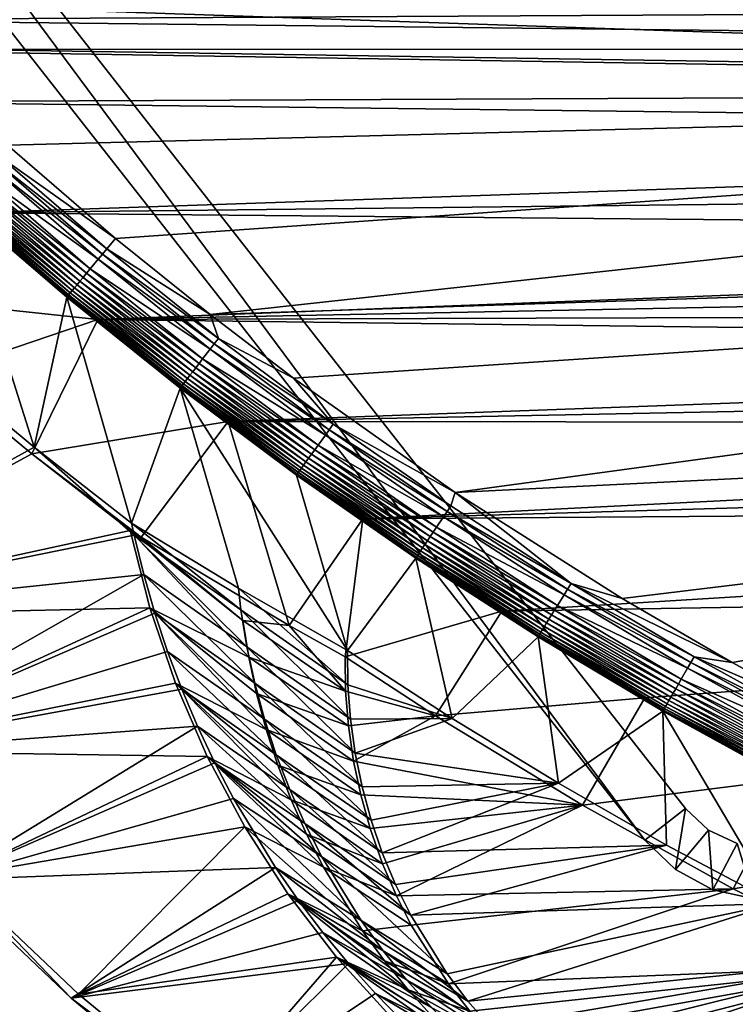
# Model space of a CAD drawing. Header units: metres. Extents: x -1501 to 0, y -1015 to 0.
# Tile 3 of 31: x -1196 to -918, y -776 to -394. Entities that reach past the tile are written whole.
import ezdxf

# ---------------------------------------------------------------- set-up
doc = ezdxf.new("R2010")
doc.units = ezdxf.units.M

msp = doc.modelspace()

# ---------------------------------------------------------------- linework, layer by layer
at = {"layer": 'None'}
for points in [[(-312.603668, -419.77652, -403), (-304.807007, -373.368744, -403), (-1257.551392, -387.577301, -403)], [(-1288.241943, -394.056702, -406), (-1295.76123, -381.858002, -406), (-286.719604, -388.550842, -406)], [(-289.754974, -405.215912, -406), (-1288.241943, -394.056702, -406), (-286.719604, -388.550842, -406)], [(-1241.679077, -405.136078, -403), (-312.603668, -419.77652, -403), (-1257.551392, -387.577301, -403)], [(-1279.954468, -405.497314, -406), (-1288.241943, -394.056702, -406), (-289.754974, -405.215912, -406)], [(-1241.679077, -405.136078, -403), (-1200.996948, -442.694824, -403), (-312.603668, -419.77652, -403)], [(-293.009277, -421.585968, -406), (-1279.954468, -405.497314, -406), (-289.754974, -405.215912, -406)], [(-1279.954468, -405.497314, -406), (-293.009277, -421.585968, -406), (-1261.500244, -425.873413, -406)], [(-1200.996948, -442.694824, -403), (-1159.021484, -478.837067, -403), (-312.603668, -419.77652, -403)], [(-312.603668, -419.77652, -403), (-1159.021484, -478.837067, -403), (-1122.318848, -508.444275, -403)], [(-312.603668, -419.77652, -403), (-1122.318848, -508.444275, -403), (-326.765198, -482.247986, -403)], [(-1261.500244, -425.873413, -406), (-293.009277, -421.585968, -406), (-296.472443, -437.669617, -406)], [(-1214.653198, -468.930359, -406), (-1261.500244, -425.873413, -406), (-296.472443, -437.669617, -406)], [(-1214.653198, -468.930359, -406), (-296.472443, -437.669617, -406), (-301.366333, -458.551453, -406)], [(-1200.996948, -442.694824, -403), (-1204.543091, -446.670441, -402.52005), (-1159.021484, -478.837067, -403)], [(-1162.424805, -482.933624, -402.52005), (-1204.543091, -446.670441, -402.52005), (-1206.286865, -448.626038, -401.92572)], [(-1204.543091, -446.670441, -402.52005), (-1162.424805, -482.933624, -402.52005), (-1159.021484, -478.837067, -403)], [(-1207.988525, -450.534515, -401.100159), (-1211.205933, -454.142822, -398.780426), (-1165.734375, -486.914734, -401.100159)], [(-1206.286865, -448.626038, -401.92572), (-1207.988525, -450.534515, -401.100159), (-1164.099731, -484.948456, -401.92572)], [(-1207.988525, -450.534515, -401.100159), (-1165.734375, -486.914734, -401.100159), (-1164.099731, -484.948456, -401.92572)], [(-1164.099731, -484.948456, -401.92572), (-1162.424805, -482.933624, -402.52005), (-1206.286865, -448.626038, -401.92572)], [(-1168.824829, -490.632263, -398.780426), (-1211.205933, -454.142822, -398.780426), (-1212.697388, -455.81546, -397.307617)], [(-1211.205933, -454.142822, -398.780426), (-1168.824829, -490.632263, -398.780426), (-1165.734375, -486.914734, -401.100159)], [(-1214.095093, -457.382996, -395.641296), (-1215.387695, -458.832794, -393.793457), (-1171.599976, -493.970581, -395.641296)], [(-306.138794, -477.265167, -406), (-1214.653198, -468.930359, -406), (-301.366333, -458.551453, -406)], [(-1212.697388, -455.81546, -397.307617), (-1214.095093, -457.382996, -395.641296), (-1170.257324, -492.355591, -397.307617)], [(-1214.095093, -457.382996, -395.641296), (-1171.599976, -493.970581, -395.641296), (-1170.257324, -492.355591, -397.307617)], [(-1170.257324, -492.355591, -397.307617), (-1168.824829, -490.632263, -398.780426), (-1212.697388, -455.81546, -397.307617)], [(-1175.871948, -499.109497, -387.314758), (-1218.54248, -462.37088, -387.314758), (-1219.323364, -463.246674, -384.897552)], [(-1174.98645, -498.04422, -389.61441), (-1217.620605, -461.336914, -389.61441), (-1218.54248, -462.37088, -387.314758)], [(-1175.871948, -499.109497, -387.314758), (-1174.98645, -498.04422, -389.61441), (-1218.54248, -462.37088, -387.314758)], [(-1216.565918, -460.154144, -391.779236), (-1217.620605, -461.336914, -389.61441), (-1173.973389, -496.825653, -391.779236)], [(-1217.620605, -461.336914, -389.61441), (-1174.98645, -498.04422, -389.61441), (-1173.973389, -496.825653, -391.779236)], [(-1215.387695, -458.832794, -393.793457), (-1216.565918, -460.154144, -391.779236), (-1172.841675, -495.464264, -393.793457)], [(-1216.565918, -460.154144, -391.779236), (-1173.973389, -496.825653, -391.779236), (-1172.841675, -495.464264, -393.793457)], [(-1215.387695, -458.832794, -393.793457), (-1172.841675, -495.464264, -393.793457), (-1171.599976, -493.970581, -395.641296)], [(-1190.607788, -559.852417), (-1220.748169, -464.88623, -377.175201), (-1227.581055, -529.246155)], [(-1220.440796, -464.499817, -379.803467), (-1220.748169, -464.88623, -377.175201), (-1177.695435, -501.302917, -379.803467)], [(-1220.748169, -464.88623, -377.175201), (-1177.98938, -501.70163, -377.175201), (-1177.695435, -501.302917, -379.803467)], [(-1177.98938, -501.70163, -377.175201), (-1220.748169, -464.88623, -377.175201), (-1190.607788, -559.852417)], [(-1177.231445, -500.744812, -382.385681), (-1219.957764, -463.958099, -382.385681), (-1220.440796, -464.499817, -379.803467)], [(-1177.695435, -501.302917, -379.803467), (-1177.231445, -500.744812, -382.385681), (-1220.440796, -464.499817, -379.803467)], [(-1176.62207, -500.01181, -384.897552), (-1219.323364, -463.246674, -384.897552), (-1219.957764, -463.958099, -382.385681)], [(-1177.231445, -500.744812, -382.385681), (-1176.62207, -500.01181, -384.897552), (-1219.957764, -463.958099, -382.385681)], [(-1176.62207, -500.01181, -384.897552), (-1175.871948, -499.109497, -387.314758), (-1219.323364, -463.246674, -384.897552)], [(-1165.89502, -510.339233, -406), (-1265.171631, -499.751129, -3), (-1214.653198, -468.930359, -406)], [(-1165.89502, -510.339233, -406), (-1214.653198, -468.930359, -406), (-306.138794, -477.265167, -406)], [(-310.547516, -493.386932, -406), (-1165.89502, -510.339233, -406), (-306.138794, -477.265167, -406)], [(-1159.021484, -478.837067, -403), (-1162.424805, -482.933624, -402.52005), (-1122.318848, -508.444275, -403)], [(-1164.099731, -484.948456, -401.92572), (-1165.734375, -486.914734, -401.100159), (-1120.670288, -519.798645, -401.92572)], [(-1119.066162, -517.72699, -402.52005), (-1162.424805, -482.933624, -402.52005), (-1164.099731, -484.948456, -401.92572)], [(-1120.670288, -519.798645, -401.92572), (-1119.066162, -517.72699, -402.52005), (-1164.099731, -484.948456, -401.92572)], [(-1162.424805, -482.933624, -402.52005), (-1119.066162, -517.72699, -402.52005), (-1122.318848, -508.444275, -403)], [(-1122.318848, -508.444275, -403), (-1089.953125, -533.116699, -403), (-326.765198, -482.247986, -403)], [(-326.765198, -482.247986, -403), (-1089.953125, -533.116699, -403), (-1027.148926, -577.440002, -403)], [(-326.765198, -482.247986, -403), (-1027.148926, -577.440002, -403), (-344.939697, -543.6875, -403)], [(-1165.734375, -486.914734, -401.100159), (-1168.824829, -490.632263, -398.780426), (-1122.23584, -521.820374, -401.100159)], [(-1165.734375, -486.914734, -401.100159), (-1122.23584, -521.820374, -401.100159), (-1120.670288, -519.798645, -401.92572)], [(-1170.257324, -492.355591, -397.307617), (-1171.599976, -493.970581, -395.641296), (-1126.567627, -527.414673, -397.307617)], [(-1125.195557, -525.642761, -398.780426), (-1168.824829, -490.632263, -398.780426), (-1170.257324, -492.355591, -397.307617)], [(-1126.567627, -527.414673, -397.307617), (-1125.195557, -525.642761, -398.780426), (-1170.257324, -492.355591, -397.307617)], [(-1168.824829, -490.632263, -398.780426), (-1125.195557, -525.642761, -398.780426), (-1122.23584, -521.820374, -401.100159)], [(-1173.973389, -496.825653, -391.779236), (-1174.98645, -498.04422, -389.61441), (-1130.126587, -532.010803, -391.779236)], [(-1172.841675, -495.464264, -393.793457), (-1173.973389, -496.825653, -391.779236), (-1129.042725, -530.611023, -393.793457)], [(-1173.973389, -496.825653, -391.779236), (-1130.126587, -532.010803, -391.779236), (-1129.042725, -530.611023, -393.793457)], [(-1171.599976, -493.970581, -395.641296), (-1172.841675, -495.464264, -393.793457), (-1127.853516, -529.075195, -395.641296)], [(-1172.841675, -495.464264, -393.793457), (-1129.042725, -530.611023, -393.793457), (-1127.853516, -529.075195, -395.641296)], [(-1171.599976, -493.970581, -395.641296), (-1127.853516, -529.075195, -395.641296), (-1126.567627, -527.414673, -397.307617)], [(-1165.89502, -510.339233, -406), (-310.547516, -493.386932, -406), (-314.707947, -507.74234, -406)], [(-1165.89502, -510.339233, -406), (-1228.776978, -531.653076, -3), (-1265.171631, -499.751129, -3)], [(-1133.246826, -536.040466, -382.385681), (-1177.231445, -500.744812, -382.385681), (-1177.695435, -501.302917, -379.803467)], [(-1132.66333, -535.286804, -384.897552), (-1176.62207, -500.01181, -384.897552), (-1177.231445, -500.744812, -382.385681)], [(-1133.246826, -536.040466, -382.385681), (-1132.66333, -535.286804, -384.897552), (-1177.231445, -500.744812, -382.385681)], [(-1131.944946, -534.35907, -387.314758), (-1175.871948, -499.109497, -387.314758), (-1176.62207, -500.01181, -384.897552)], [(-1132.66333, -535.286804, -384.897552), (-1131.944946, -534.35907, -387.314758), (-1176.62207, -500.01181, -384.897552)], [(-1131.096802, -533.263733, -389.61441), (-1174.98645, -498.04422, -389.61441), (-1175.871948, -499.109497, -387.314758)], [(-1131.944946, -534.35907, -387.314758), (-1131.096802, -533.263733, -389.61441), (-1175.871948, -499.109497, -387.314758)], [(-1174.98645, -498.04422, -389.61441), (-1131.096802, -533.263733, -389.61441), (-1130.126587, -532.010803, -391.779236)], [(-1152.776245, -589.391174), (-1177.98938, -501.70163, -377.175201), (-1190.607788, -559.852417)], [(-1177.695435, -501.302917, -379.803467), (-1177.98938, -501.70163, -377.175201), (-1133.691284, -536.614319, -379.803467)], [(-1177.98938, -501.70163, -377.175201), (-1133.981079, -537.013977, -377.175201), (-1133.691284, -536.614319, -379.803467)], [(-1133.981079, -537.013977, -377.175201), (-1177.98938, -501.70163, -377.175201), (-1152.776245, -589.391174)], [(-1133.691284, -536.614319, -379.803467), (-1133.246826, -536.040466, -382.385681), (-1177.695435, -501.302917, -379.803467)], [(-318.68457, -520.793213, -406), (-1165.89502, -510.339233, -406), (-314.707947, -507.74234, -406)], [(-1191.480957, -562.496277, -3), (-1228.776978, -531.653076, -3), (-1165.89502, -510.339233, -406)], [(-1115.29248, -549.992249, -406), (-1191.480957, -562.496277, -3), (-1165.89502, -510.339233, -406)], [(-1115.29248, -549.992249, -406), (-1165.89502, -510.339233, -406), (-318.68457, -520.793213, -406)], [(-1122.318848, -508.444275, -403), (-1119.066162, -517.72699, -402.52005), (-1089.953125, -533.116699, -403)], [(-1120.670288, -519.798645, -401.92572), (-1122.23584, -521.820374, -401.100159), (-1076.058594, -553.125549, -401.92572)], [(-1074.527222, -550.999573, -402.52005), (-1119.066162, -517.72699, -402.52005), (-1120.670288, -519.798645, -401.92572)], [(-1076.058594, -553.125549, -401.92572), (-1074.527222, -550.999573, -402.52005), (-1120.670288, -519.798645, -401.92572)], [(-1119.066162, -517.72699, -402.52005), (-1074.527222, -550.999573, -402.52005), (-1089.953125, -533.116699, -403)], [(-1122.23584, -521.820374, -401.100159), (-1125.195557, -525.642761, -398.780426), (-1077.553101, -555.200317, -401.100159)], [(-1122.23584, -521.820374, -401.100159), (-1077.553101, -555.200317, -401.100159), (-1076.058594, -553.125549, -401.92572)], [(-322.999939, -534.307617, -406), (-1115.29248, -549.992249, -406), (-318.68457, -520.793213, -406)], [(-1126.567627, -527.414673, -397.307617), (-1127.853516, -529.075195, -395.641296), (-1081.688477, -560.941284, -397.307617)], [(-1080.378662, -559.122925, -398.780426), (-1125.195557, -525.642761, -398.780426), (-1126.567627, -527.414673, -397.307617)], [(-1081.688477, -560.941284, -397.307617), (-1080.378662, -559.122925, -398.780426), (-1126.567627, -527.414673, -397.307617)], [(-1125.195557, -525.642761, -398.780426), (-1080.378662, -559.122925, -398.780426), (-1077.553101, -555.200317, -401.100159)], [(-1311.470947, -626.575562), (-1190.607788, -559.852417), (-1227.581055, -529.246155)], [(-1129.042725, -530.611023, -393.793457), (-1130.126587, -532.010803, -391.779236), (-1084.05127, -564.221497, -393.793457)], [(-1127.853516, -529.075195, -395.641296), (-1129.042725, -530.611023, -393.793457), (-1082.916016, -562.645386, -395.641296)], [(-1129.042725, -530.611023, -393.793457), (-1084.05127, -564.221497, -393.793457), (-1082.916016, -562.645386, -395.641296)], [(-1127.853516, -529.075195, -395.641296), (-1082.916016, -562.645386, -395.641296), (-1081.688477, -560.941284, -397.307617)], [(-1228.776978, -531.653076, -3), (-1191.480957, -562.496277, -3), (-1308.194214, -625.953491, -3)], [(-1086.821899, -568.06781, -387.314758), (-1131.944946, -534.35907, -387.314758), (-1132.66333, -535.286804, -384.897552)], [(-1086.012207, -566.943787, -389.61441), (-1131.096802, -533.263733, -389.61441), (-1131.944946, -534.35907, -387.314758)], [(-1086.821899, -568.06781, -387.314758), (-1086.012207, -566.943787, -389.61441), (-1131.944946, -534.35907, -387.314758)], [(-1130.126587, -532.010803, -391.779236), (-1131.096802, -533.263733, -389.61441), (-1085.08606, -565.657959, -391.779236)], [(-1131.096802, -533.263733, -389.61441), (-1086.012207, -566.943787, -389.61441), (-1085.08606, -565.657959, -391.779236)], [(-1130.126587, -532.010803, -391.779236), (-1085.08606, -565.657959, -391.779236), (-1084.05127, -564.221497, -393.793457)], [(-1115.29248, -549.992249, -406), (-322.999939, -534.307617, -406), (-328.518768, -550.732056, -406)], [(-1089.953125, -533.116699, -403), (-1074.527222, -550.999573, -402.52005), (-1027.148926, -577.440002, -403)], [(-1111.334717, -614.646179, -29.989656), (-1133.981079, -537.013977, -377.175201), (-1152.776245, -589.391174)], [(-1133.691284, -536.614319, -379.803467), (-1133.981079, -537.013977, -377.175201), (-1088.489136, -570.382263, -379.803467)], [(-1133.981079, -537.013977, -377.175201), (-1088.776123, -570.780823, -377.175201), (-1088.489136, -570.382263, -379.803467)], [(-1111.334717, -614.646179, -29.989656), (-1068.918579, -638.870056, -60), (-1133.981079, -537.013977, -377.175201)], [(-1068.918579, -638.870056, -60), (-1088.776123, -570.780823, -377.175201), (-1133.981079, -537.013977, -377.175201)], [(-1088.064819, -569.793335, -382.385681), (-1133.246826, -536.040466, -382.385681), (-1133.691284, -536.614319, -379.803467)], [(-1088.489136, -570.382263, -379.803467), (-1088.064819, -569.793335, -382.385681), (-1133.691284, -536.614319, -379.803467)], [(-1087.507813, -569.019958, -384.897552), (-1132.66333, -535.286804, -384.897552), (-1133.246826, -536.040466, -382.385681)], [(-1088.064819, -569.793335, -382.385681), (-1087.507813, -569.019958, -384.897552), (-1133.246826, -536.040466, -382.385681)], [(-1087.507813, -569.019958, -384.897552), (-1086.821899, -568.06781, -387.314758), (-1132.66333, -535.286804, -384.897552)], [(-1027.148926, -577.440002, -403), (-962.287109, -618.693909, -403), (-344.939697, -543.6875, -403)], [(-344.939697, -543.6875, -403), (-962.287109, -618.693909, -403), (-919.637268, -643.513, -403)], [(-919.637268, -643.513, -403), (-883.227234, -663.339172, -403), (-344.939697, -543.6875, -403)], [(-1115.29248, -549.992249, -406), (-1149.077271, -594.906677, -6.098249), (-1191.480957, -562.496277, -3)], [(-1091.629395, -629.163696, -47.648876), (-1149.077271, -594.906677, -6.098249), (-1115.29248, -549.992249, -406)], [(-1062.969604, -587.750427, -406), (-1091.629395, -629.163696, -47.648876), (-1115.29248, -549.992249, -406)], [(-1062.969604, -587.750427, -406), (-1115.29248, -549.992249, -406), (-328.518768, -550.732056, -406)], [(-1076.058594, -553.125549, -401.92572), (-1077.553101, -555.200317, -401.100159), (-1030.323608, -584.880981, -401.92572)], [(-1028.866821, -582.703247, -402.52005), (-1074.527222, -550.999573, -402.52005), (-1076.058594, -553.125549, -401.92572)], [(-1030.323608, -584.880981, -401.92572), (-1028.866821, -582.703247, -402.52005), (-1076.058594, -553.125549, -401.92572)], [(-1074.527222, -550.999573, -402.52005), (-1028.866821, -582.703247, -402.52005), (-1027.148926, -577.440002, -403)], [(-1062.969604, -587.750427, -406), (-328.518768, -550.732056, -406), (-334.068481, -566.412903, -406)], [(-1077.553101, -555.200317, -401.100159), (-1080.378662, -559.122925, -398.780426), (-1031.745361, -587.006287, -401.100159)], [(-1077.553101, -555.200317, -401.100159), (-1031.745361, -587.006287, -401.100159), (-1030.323608, -584.880981, -401.92572)], [(-1311.470947, -626.575562), (-1151.777588, -594.073975), (-1190.607788, -559.852417)], [(-1151.777588, -594.073975), (-1152.776245, -589.391174), (-1190.607788, -559.852417)], [(-1081.688477, -560.941284, -397.307617), (-1082.916016, -562.645386, -395.641296), (-1035.679443, -592.887085, -397.307617)], [(-1034.43335, -591.024475, -398.780426), (-1080.378662, -559.122925, -398.780426), (-1081.688477, -560.941284, -397.307617)], [(-1035.679443, -592.887085, -397.307617), (-1034.43335, -591.024475, -398.780426), (-1081.688477, -560.941284, -397.307617)], [(-1080.378662, -559.122925, -398.780426), (-1034.43335, -591.024475, -398.780426), (-1031.745361, -587.006287, -401.100159)], [(-1308.194214, -625.953491, -3), (-1191.480957, -562.496277, -3), (-1153.314209, -592.255249, -3.000001)], [(-1149.077271, -594.906677, -6.098249), (-1153.314209, -592.255249, -3.000001), (-1191.480957, -562.496277, -3)], [(-1085.08606, -565.657959, -391.779236), (-1086.012207, -566.943787, -389.61441), (-1038.911499, -597.718628, -391.779236)], [(-1084.05127, -564.221497, -393.793457), (-1085.08606, -565.657959, -391.779236), (-1037.927246, -596.247192, -393.793457)], [(-1085.08606, -565.657959, -391.779236), (-1038.911499, -597.718628, -391.779236), (-1037.927246, -596.247192, -393.793457)], [(-1082.916016, -562.645386, -395.641296), (-1084.05127, -564.221497, -393.793457), (-1036.847168, -594.63269, -395.641296)], [(-1084.05127, -564.221497, -393.793457), (-1037.927246, -596.247192, -393.793457), (-1036.847168, -594.63269, -395.641296)], [(-1082.916016, -562.645386, -395.641296), (-1036.847168, -594.63269, -395.641296), (-1035.679443, -592.887085, -397.307617)], [(-1041.215332, -601.162476, -384.897552), (-1087.507813, -569.019958, -384.897552), (-1088.064819, -569.793335, -382.385681)], [(-1040.562866, -600.187195, -387.314758), (-1086.821899, -568.06781, -387.314758), (-1087.507813, -569.019958, -384.897552)], [(-1041.215332, -601.162476, -384.897552), (-1040.562866, -600.187195, -387.314758), (-1087.507813, -569.019958, -384.897552)], [(-1039.792603, -599.035767, -389.61441), (-1086.012207, -566.943787, -389.61441), (-1086.821899, -568.06781, -387.314758)], [(-1040.562866, -600.187195, -387.314758), (-1039.792603, -599.035767, -389.61441), (-1086.821899, -568.06781, -387.314758)], [(-1086.012207, -566.943787, -389.61441), (-1039.792603, -599.035767, -389.61441), (-1038.911499, -597.718628, -391.779236)], [(-340.072449, -582.551208, -406), (-1062.969604, -587.750427, -406), (-334.068481, -566.412903, -406)], [(-1088.489136, -570.382263, -379.803467), (-1088.776123, -570.780823, -377.175201), (-1042.148926, -602.557983, -379.803467)], [(-1088.776123, -570.780823, -377.175201), (-1042.428833, -602.96167, -377.175201), (-1042.148926, -602.557983, -379.803467)], [(-1088.776123, -570.780823, -377.175201), (-1068.918579, -638.870056, -60), (-1042.428833, -602.96167, -377.175201)], [(-1041.745361, -601.954712, -382.385681), (-1088.064819, -569.793335, -382.385681), (-1088.489136, -570.382263, -379.803467)], [(-1042.148926, -602.557983, -379.803467), (-1041.745361, -601.954712, -382.385681), (-1088.489136, -570.382263, -379.803467)], [(-1041.745361, -601.954712, -382.385681), (-1041.215332, -601.162476, -384.897552), (-1088.064819, -569.793335, -382.385681)], [(-1027.148926, -577.440002, -403), (-1028.866821, -582.703247, -402.52005), (-982.141113, -612.802002, -402.52005)], [(-982.141113, -612.802002, -402.52005), (-962.287109, -618.693909, -403), (-1027.148926, -577.440002, -403)], [(-1009.002441, -623.525391, -406), (-1062.969604, -587.750427, -406), (-340.072449, -582.551208, -406)], [(-982.141113, -612.802002, -402.52005), (-1028.866821, -582.703247, -402.52005), (-1030.323608, -584.880981, -401.92572)], [(-352.068939, -612.611084, -406), (-1009.002441, -623.525391, -406), (-340.072449, -582.551208, -406)], [(-1069.902588, -641.350098, -63), (-1091.629395, -629.163696, -47.648876), (-1062.969604, -587.750427, -406)], [(-1009.002441, -623.525391, -406), (-1069.902588, -641.350098, -63), (-1062.969604, -587.750427, -406)], [(-1031.745361, -587.006287, -401.100159), (-1034.43335, -591.024475, -398.780426), (-984.868896, -617.202148, -401.100159)], [(-1030.323608, -584.880981, -401.92572), (-1031.745361, -587.006287, -401.100159), (-983.521606, -615.02887, -401.92572)], [(-1031.745361, -587.006287, -401.100159), (-984.868896, -617.202148, -401.100159), (-983.521606, -615.02887, -401.92572)], [(-983.521606, -615.02887, -401.92572), (-982.141113, -612.802002, -402.52005), (-1030.323608, -584.880981, -401.92572)], [(-1308.194214, -625.953491, -3), (-1153.314209, -592.255249, -3.000001), (-1145.73999, -622.274109, -3)], [(-1145.73999, -622.274109, -3), (-1153.314209, -592.255249, -3.000001), (-1107.326294, -641.428284, -33.891987)], [(-1153.314209, -592.255249, -3.000001), (-1109.601929, -627.140137, -33.975544), (-1107.326294, -641.428284, -33.891987)], [(-1153.314209, -592.255249, -3.000001), (-1149.077271, -594.906677, -6.098249), (-1109.601929, -627.140137, -33.975544)], [(-1111.334717, -614.646179, -29.989656), (-1152.776245, -589.391174), (-1110.314819, -623.118225, -29.987623)], [(-1152.776245, -589.391174), (-1151.777588, -594.073975), (-1110.314819, -623.118225, -29.987623)], [(-987.416138, -621.310974, -398.780426), (-1034.43335, -591.024475, -398.780426), (-1035.679443, -592.887085, -397.307617)], [(-1034.43335, -591.024475, -398.780426), (-987.416138, -621.310974, -398.780426), (-984.868896, -617.202148, -401.100159)], [(-1148.099731, -609.295593), (-1151.777588, -594.073975), (-1311.470947, -626.575562)], [(-1110.314819, -623.118225, -29.987623), (-1151.777588, -594.073975), (-1107.994873, -637.392578, -29.984549)], [(-1151.777588, -594.073975), (-1148.099731, -609.295593), (-1107.994873, -637.392578, -29.984549)], [(-1149.077271, -594.906677, -6.098249), (-1091.629395, -629.163696, -47.648876), (-1109.601929, -627.140137, -33.975544)], [(-1037.927246, -596.247192, -393.793457), (-1038.911499, -597.718628, -391.779236), (-990.726929, -626.651611, -393.793457)], [(-1036.847168, -594.63269, -395.641296), (-1037.927246, -596.247192, -393.793457), (-989.703491, -625.000671, -395.641296)], [(-1037.927246, -596.247192, -393.793457), (-990.726929, -626.651611, -393.793457), (-989.703491, -625.000671, -395.641296)], [(-1035.679443, -592.887085, -397.307617), (-1036.847168, -594.63269, -395.641296), (-988.596924, -623.215698, -397.307617)], [(-1036.847168, -594.63269, -395.641296), (-989.703491, -625.000671, -395.641296), (-988.596924, -623.215698, -397.307617)], [(-988.596924, -623.215698, -397.307617), (-987.416138, -621.310974, -398.780426), (-1035.679443, -592.887085, -397.307617)], [(-992.49469, -629.503113, -389.61441), (-1039.792603, -599.035767, -389.61441), (-1040.562866, -600.187195, -387.314758)], [(-1038.911499, -597.718628, -391.779236), (-1039.792603, -599.035767, -389.61441), (-991.659729, -628.15625, -391.779236)], [(-1039.792603, -599.035767, -389.61441), (-992.49469, -629.503113, -389.61441), (-991.659729, -628.15625, -391.779236)], [(-1038.911499, -597.718628, -391.779236), (-991.659729, -628.15625, -391.779236), (-990.726929, -626.651611, -393.793457)], [(-1068.918579, -638.870056, -60), (-1028.373047, -665.224487, -60), (-1042.428833, -602.96167, -377.175201)], [(-1042.148926, -602.557983, -379.803467), (-1042.428833, -602.96167, -377.175201), (-994.727478, -633.104797, -379.803467)], [(-1042.428833, -602.96167, -377.175201), (-994.994629, -633.517944, -377.175201), (-994.727478, -633.104797, -379.803467)], [(-1042.428833, -602.96167, -377.175201), (-1028.373047, -665.224487, -60), (-994.994629, -633.517944, -377.175201)], [(-994.345093, -632.487976, -382.385681), (-1041.745361, -601.954712, -382.385681), (-1042.148926, -602.557983, -379.803467)], [(-994.727478, -633.104797, -379.803467), (-994.345093, -632.487976, -382.385681), (-1042.148926, -602.557983, -379.803467)], [(-993.842834, -631.677795, -384.897552), (-1041.215332, -601.162476, -384.897552), (-1041.745361, -601.954712, -382.385681)], [(-994.345093, -632.487976, -382.385681), (-993.842834, -631.677795, -384.897552), (-1041.745361, -601.954712, -382.385681)], [(-993.224609, -630.680542, -387.314758), (-1040.562866, -600.187195, -387.314758), (-1041.215332, -601.162476, -384.897552)], [(-993.842834, -631.677795, -384.897552), (-993.224609, -630.680542, -387.314758), (-1041.215332, -601.162476, -384.897552)], [(-993.224609, -630.680542, -387.314758), (-992.49469, -629.503113, -389.61441), (-1040.562866, -600.187195, -387.314758)], [(-1269.824219, -678.738953), (-1148.099731, -609.295593), (-1311.470947, -626.575562)], [(-1143.796997, -624.352478), (-1148.099731, -609.295593), (-1269.824219, -678.738953)], [(-1107.994873, -637.392578, -29.984549), (-1148.099731, -609.295593), (-1104.93457, -651.539368, -29.981474)], [(-1148.099731, -609.295593), (-1143.796997, -624.352478), (-1104.93457, -651.539368, -29.981474)], [(-1068.801636, -652.155579, -60), (-1111.334717, -614.646179, -29.989656), (-1110.314819, -623.118225, -29.987623)], [(-1068.801636, -652.155579, -60), (-1068.918579, -638.870056, -60), (-1111.334717, -614.646179, -29.989656)], [(-352.068939, -612.611084, -406), (-953.535645, -657.19519, -406), (-1009.002441, -623.525391, -406)], [(-983.521606, -615.02887, -401.92572), (-984.868896, -617.202148, -401.100159), (-935.707886, -643.536011, -401.92572)], [(-934.405334, -641.262634, -402.52005), (-982.141113, -612.802002, -402.52005), (-983.521606, -615.02887, -401.92572)], [(-935.707886, -643.536011, -401.92572), (-934.405334, -641.262634, -402.52005), (-983.521606, -615.02887, -401.92572)], [(-934.405334, -641.262634, -402.52005), (-919.637268, -643.513, -403), (-982.141113, -612.802002, -402.52005)], [(-919.637268, -643.513, -403), (-962.287109, -618.693909, -403), (-982.141113, -612.802002, -402.52005)], [(-896.670044, -688.680969, -406), (-953.535645, -657.19519, -406), (-352.068939, -612.611084, -406)], [(-984.868896, -617.202148, -401.100159), (-987.416138, -621.310974, -398.780426), (-936.979065, -645.754639, -401.100159)], [(-984.868896, -617.202148, -401.100159), (-936.979065, -645.754639, -401.100159), (-935.707886, -643.536011, -401.92572)], [(-1266.688721, -677.786194, -3), (-1308.194214, -625.953491, -3), (-1145.73999, -622.274109, -3)], [(-1266.688721, -677.786194, -3), (-1145.73999, -622.274109, -3), (-1135.76123, -651.581543, -3)], [(-1135.76123, -651.581543, -3), (-1145.73999, -622.274109, -3), (-1100.543457, -669.576843, -33.700932)], [(-1100.543457, -669.576843, -33.700932), (-1145.73999, -622.274109, -3), (-1104.304443, -655.588623, -33.800587)], [(-1145.73999, -622.274109, -3), (-1107.326294, -641.428284, -33.891987), (-1104.304443, -655.588623, -33.800587)], [(-939.382446, -649.949219, -398.780426), (-987.416138, -621.310974, -398.780426), (-988.596924, -623.215698, -397.307617)], [(-987.416138, -621.310974, -398.780426), (-939.382446, -649.949219, -398.780426), (-936.979065, -645.754639, -401.100159)], [(-1138.876709, -639.219055), (-1143.796997, -624.352478), (-1269.824219, -678.738953)], [(-1104.93457, -651.539368, -29.981474), (-1143.796997, -624.352478), (-1101.141602, -665.518372, -29.978401)], [(-1143.796997, -624.352478), (-1138.876709, -639.219055), (-1101.141602, -665.518372, -29.978401)], [(-1067.826904, -665.480896, -60), (-1110.314819, -623.118225, -29.987623), (-1107.994873, -637.392578, -29.984549)], [(-1067.826904, -665.480896, -60), (-1068.801636, -652.155579, -60), (-1110.314819, -623.118225, -29.987623)], [(-1034.834961, -664.224976, -63), (-1069.902588, -641.350098, -63), (-1009.002441, -623.525391, -406)], [(-953.535645, -657.19519, -406), (-1034.834961, -664.224976, -63), (-1009.002441, -623.525391, -406)], [(-990.726929, -626.651611, -393.793457), (-991.659729, -628.15625, -391.779236), (-942.506348, -655.401306, -393.793457)], [(-989.703491, -625.000671, -395.641296), (-990.726929, -626.651611, -393.793457), (-941.540649, -653.715942, -395.641296)], [(-990.726929, -626.651611, -393.793457), (-942.506348, -655.401306, -393.793457), (-941.540649, -653.715942, -395.641296)], [(-988.596924, -623.215698, -397.307617), (-989.703491, -625.000671, -395.641296), (-940.496582, -651.893677, -397.307617)], [(-989.703491, -625.000671, -395.641296), (-941.540649, -653.715942, -395.641296), (-940.496582, -651.893677, -397.307617)], [(-940.496582, -651.893677, -397.307617), (-939.382446, -649.949219, -398.780426), (-988.596924, -623.215698, -397.307617)], [(-1107.326294, -641.428284, -33.891987), (-1109.601929, -627.140137, -33.975544), (-1069.688354, -654.694031, -63)], [(-1109.601929, -627.140137, -33.975544), (-1091.629395, -629.163696, -47.648876), (-1069.688354, -654.694031, -63)], [(-1069.688354, -654.694031, -63), (-1091.629395, -629.163696, -47.648876), (-1069.902588, -641.350098, -63)], [(-944.862976, -659.514343, -387.314758), (-993.224609, -630.680542, -387.314758), (-993.842834, -631.677795, -384.897552)], [(-944.174255, -658.312378, -389.61441), (-992.49469, -629.503113, -389.61441), (-993.224609, -630.680542, -387.314758)], [(-944.862976, -659.514343, -387.314758), (-944.174255, -658.312378, -389.61441), (-993.224609, -630.680542, -387.314758)], [(-991.659729, -628.15625, -391.779236), (-992.49469, -629.503113, -389.61441), (-943.386475, -656.937378, -391.779236)], [(-992.49469, -629.503113, -389.61441), (-944.174255, -658.312378, -389.61441), (-943.386475, -656.937378, -391.779236)], [(-991.659729, -628.15625, -391.779236), (-943.386475, -656.937378, -391.779236), (-942.506348, -655.401306, -393.793457)], [(-1028.373047, -665.224487, -60), (-987.082947, -690.396362, -60), (-994.994629, -633.517944, -377.175201)], [(-994.727478, -633.104797, -379.803467), (-994.994629, -633.517944, -377.175201), (-946.281006, -661.989258, -379.803467)], [(-994.994629, -633.517944, -377.175201), (-946.530518, -662.412903, -377.175201), (-946.281006, -661.989258, -379.803467)], [(-994.994629, -633.517944, -377.175201), (-987.082947, -690.396362, -60), (-946.530518, -662.412903, -377.175201)], [(-945.920166, -661.359497, -382.385681), (-994.345093, -632.487976, -382.385681), (-994.727478, -633.104797, -379.803467)], [(-946.281006, -661.989258, -379.803467), (-945.920166, -661.359497, -382.385681), (-994.727478, -633.104797, -379.803467)], [(-945.446289, -660.532471, -384.897552), (-993.842834, -631.677795, -384.897552), (-994.345093, -632.487976, -382.385681)], [(-945.920166, -661.359497, -382.385681), (-945.446289, -660.532471, -384.897552), (-994.345093, -632.487976, -382.385681)], [(-945.446289, -660.532471, -384.897552), (-944.862976, -659.514343, -387.314758), (-993.842834, -631.677795, -384.897552)], [(-1065.996704, -678.715881, -60), (-1107.994873, -637.392578, -29.984549), (-1104.93457, -651.539368, -29.981474)], [(-1065.996704, -678.715881, -60), (-1067.826904, -665.480896, -60), (-1107.994873, -637.392578, -29.984549)], [(-1269.824219, -678.738953), (-1133.347168, -653.869934), (-1138.876709, -639.219055)], [(-1101.141602, -665.518372, -29.978401), (-1138.876709, -639.219055), (-1096.62561, -679.289795, -29.975327)], [(-1138.876709, -639.219055), (-1133.347168, -653.869934), (-1096.62561, -679.289795, -29.975327)], [(-1104.304443, -655.588623, -33.800587), (-1107.326294, -641.428284, -33.891987), (-1068.612061, -668.131714, -63)], [(-1107.326294, -641.428284, -33.891987), (-1069.688354, -654.694031, -63), (-1068.612061, -668.131714, -63)], [(-1069.688354, -654.694031, -63), (-1069.902588, -641.350098, -63), (-1034.834961, -664.224976, -63)], [(-1028.373047, -665.224487, -60), (-1068.918579, -638.870056, -60), (-1068.801636, -652.155579, -60)], [(-885.714722, -668.052185, -402.52005), (-934.405334, -641.262634, -402.52005), (-935.707886, -643.536011, -401.92572)], [(-885.714722, -668.052185, -402.52005), (-883.227234, -663.339172, -403), (-934.405334, -641.262634, -402.52005)], [(-883.227234, -663.339172, -403), (-919.637268, -643.513, -403), (-934.405334, -641.262634, -402.52005)], [(-936.979065, -645.754639, -401.100159), (-939.382446, -649.949219, -398.780426), (-888.131348, -672.630554, -401.100159)], [(-935.707886, -643.536011, -401.92572), (-936.979065, -645.754639, -401.100159), (-886.937805, -670.369263, -401.92572)], [(-936.979065, -645.754639, -401.100159), (-888.131348, -672.630554, -401.100159), (-886.937805, -670.369263, -401.92572)], [(-886.937805, -670.369263, -401.92572), (-885.714722, -668.052185, -402.52005), (-935.707886, -643.536011, -401.92572)], [(-1123.439087, -679.983398, -3), (-1266.688721, -677.786194, -3), (-1135.76123, -651.581543, -3)], [(-1123.439087, -679.983398, -3), (-1135.76123, -651.581543, -3), (-1090.842529, -696.868713, -33.478855)], [(-1135.76123, -651.581543, -3), (-1096.051758, -683.34967, -33.593071), (-1090.842529, -696.868713, -33.478855)], [(-1096.051758, -683.34967, -33.593071), (-1135.76123, -651.581543, -3), (-1100.543457, -669.576843, -33.700932)], [(-1063.318481, -691.805603, -60), (-1104.93457, -651.539368, -29.981474), (-1101.141602, -665.518372, -29.978401)], [(-1063.318481, -691.805603, -60), (-1065.996704, -678.715881, -60), (-1104.93457, -651.539368, -29.981474)], [(-1028.373047, -665.224487, -60), (-1068.801636, -652.155579, -60), (-1067.826904, -665.480896, -60)], [(-940.496582, -651.893677, -397.307617), (-941.540649, -653.715942, -395.641296), (-891.434143, -678.887756, -397.307617)], [(-890.388062, -676.905884, -398.780426), (-939.382446, -649.949219, -398.780426), (-940.496582, -651.893677, -397.307617)], [(-891.434143, -678.887756, -397.307617), (-890.388062, -676.905884, -398.780426), (-940.496582, -651.893677, -397.307617)], [(-939.382446, -649.949219, -398.780426), (-890.388062, -676.905884, -398.780426), (-888.131348, -672.630554, -401.100159)], [(-1127.217896, -668.280151), (-1133.347168, -653.869934), (-1269.824219, -678.738953)], [(-1096.62561, -679.289795, -29.975327), (-1133.347168, -653.869934), (-1091.39856, -692.814514, -29.972252)], [(-1133.347168, -653.869934), (-1127.217896, -668.280151), (-1091.39856, -692.814514, -29.972252)], [(-1068.612061, -668.131714, -63), (-1066.611328, -681.837524, -63), (-1104.304443, -655.588623, -33.800587)], [(-1066.611328, -681.837524, -63), (-1100.543457, -669.576843, -33.700932), (-1104.304443, -655.588623, -33.800587)], [(-1034.834961, -664.224976, -63), (-1068.612061, -668.131714, -63), (-1069.688354, -654.694031, -63)], [(-977.723938, -698.892883, -63), (-1034.834961, -664.224976, -63), (-953.535645, -657.19519, -406)], [(-896.670044, -688.680969, -406), (-977.723938, -698.892883, -63), (-953.535645, -657.19519, -406)], [(-943.386475, -656.937378, -391.779236), (-944.174255, -658.312378, -389.61441), (-894.147644, -684.028564, -391.779236)], [(-942.506348, -655.401306, -393.793457), (-943.386475, -656.937378, -391.779236), (-893.321228, -682.462891, -393.793457)], [(-943.386475, -656.937378, -391.779236), (-894.147644, -684.028564, -391.779236), (-893.321228, -682.462891, -393.793457)], [(-941.540649, -653.715942, -395.641296), (-942.506348, -655.401306, -393.793457), (-892.41449, -680.745117, -395.641296)], [(-942.506348, -655.401306, -393.793457), (-893.321228, -682.462891, -393.793457), (-892.41449, -680.745117, -395.641296)], [(-941.540649, -653.715942, -395.641296), (-892.41449, -680.745117, -395.641296), (-891.434143, -678.887756, -397.307617)], [(-896.081726, -687.692749, -384.897552), (-945.446289, -660.532471, -384.897552), (-945.920166, -661.359497, -382.385681)], [(-895.533997, -686.65509, -387.314758), (-944.862976, -659.514343, -387.314758), (-945.446289, -660.532471, -384.897552)], [(-896.081726, -687.692749, -384.897552), (-895.533997, -686.65509, -387.314758), (-945.446289, -660.532471, -384.897552)], [(-894.887329, -685.429932, -389.61441), (-944.174255, -658.312378, -389.61441), (-944.862976, -659.514343, -387.314758)], [(-895.533997, -686.65509, -387.314758), (-894.887329, -685.429932, -389.61441), (-944.862976, -659.514343, -387.314758)], [(-944.174255, -658.312378, -389.61441), (-894.887329, -685.429932, -389.61441), (-894.147644, -684.028564, -391.779236)], [(-1066.611328, -681.837524, -63), (-1068.612061, -668.131714, -63), (-1034.834961, -664.224976, -63)], [(-977.723938, -698.892883, -63), (-1066.611328, -681.837524, -63), (-1034.834961, -664.224976, -63)], [(-987.082947, -690.396362, -60), (-945.082764, -714.364563, -60), (-946.530518, -662.412903, -377.175201)], [(-946.281006, -661.989258, -379.803467), (-946.530518, -662.412903, -377.175201), (-896.865479, -689.177612, -379.803467)], [(-946.530518, -662.412903, -377.175201), (-897.094727, -689.612, -377.175201), (-896.865479, -689.177612, -379.803467)], [(-946.530518, -662.412903, -377.175201), (-945.082764, -714.364563, -60), (-902.407471, -737.109253, -60)], [(-946.530518, -662.412903, -377.175201), (-902.407471, -737.109253, -60), (-897.094727, -689.612, -377.175201)], [(-896.526672, -688.535706, -382.385681), (-945.920166, -661.359497, -382.385681), (-946.281006, -661.989258, -379.803467)], [(-896.865479, -689.177612, -379.803467), (-896.526672, -688.535706, -382.385681), (-946.281006, -661.989258, -379.803467)], [(-896.526672, -688.535706, -382.385681), (-896.081726, -687.692749, -384.897552), (-945.920166, -661.359497, -382.385681)], [(-1224.662354, -727.890564), (-1127.217896, -668.280151), (-1269.824219, -678.738953)], [(-1120.499146, -682.425232), (-1127.217896, -668.280151), (-1224.662354, -727.890564)], [(-1091.39856, -692.814514, -29.972252), (-1127.217896, -668.280151), (-1085.474731, -706.053894, -29.969179)], [(-1127.217896, -668.280151), (-1120.499146, -682.425232), (-1085.474731, -706.053894, -29.969179)], [(-1059.803467, -704.695923, -60), (-1101.141602, -665.518372, -29.978401), (-1096.62561, -679.289795, -29.975327)], [(-1059.803467, -704.695923, -60), (-1063.318481, -691.805603, -60), (-1101.141602, -665.518372, -29.978401)], [(-1065.996704, -678.715881, -60), (-1028.373047, -665.224487, -60), (-1067.826904, -665.480896, -60)], [(-987.082947, -690.396362, -60), (-1028.373047, -665.224487, -60), (-1065.996704, -678.715881, -60)], [(-1066.611328, -681.837524, -63), (-1063.832153, -694.899658, -63), (-1100.543457, -669.576843, -33.700932)], [(-1063.832153, -694.899658, -63), (-1096.051758, -683.34967, -33.593071), (-1100.543457, -669.576843, -33.700932)], [(-1221.697754, -726.624207, -3), (-1266.688721, -677.786194, -3), (-1123.439087, -679.983398, -3)], [(-1108.848511, -707.289246, -3), (-1221.697754, -726.624207, -3), (-1123.439087, -679.983398, -3)], [(-1108.848511, -707.289246, -3), (-1123.439087, -679.983398, -3), (-1078.331055, -722.996399, -33.240593)], [(-1078.331055, -722.996399, -33.240593), (-1123.439087, -679.983398, -3), (-1084.930786, -710.09668, -33.360592)], [(-1123.439087, -679.983398, -3), (-1090.842529, -696.868713, -33.478855), (-1084.930786, -710.09668, -33.360592)], [(-1055.466187, -717.333252, -60), (-1096.62561, -679.289795, -29.975327), (-1091.39856, -692.814514, -29.972252)], [(-1055.466187, -717.333252, -60), (-1059.803467, -704.695923, -60), (-1096.62561, -679.289795, -29.975327)], [(-1063.318481, -691.805603, -60), (-987.082947, -690.396362, -60), (-1065.996704, -678.715881, -60)], [(-1113.202515, -696.281067), (-1120.499146, -682.425232), (-1224.662354, -727.890564)], [(-1085.474731, -706.053894, -29.969179), (-1120.499146, -682.425232), (-1078.870483, -718.970459, -29.966105)], [(-1120.499146, -682.425232), (-1113.202515, -696.281067), (-1078.870483, -718.970459, -29.966105)], [(-1090.842529, -696.868713, -33.478855), (-1096.051758, -683.34967, -33.593071), (-1060.189209, -707.888, -63)], [(-1096.051758, -683.34967, -33.593071), (-1063.832153, -694.899658, -63), (-1060.189209, -707.888, -63)], [(-1063.832153, -694.899658, -63), (-1066.611328, -681.837524, -63), (-977.723938, -698.892883, -63)], [(-987.082947, -690.396362, -60), (-1063.318481, -691.805603, -60), (-1059.803467, -704.695923, -60)], [(-1055.466187, -717.333252, -60), (-987.082947, -690.396362, -60), (-1059.803467, -704.695923, -60)], [(-945.082764, -714.364563, -60), (-987.082947, -690.396362, -60), (-1055.466187, -717.333252, -60)], [(-919.173218, -731.311707, -63), (-977.723938, -698.892883, -63), (-896.670044, -688.680969, -406)], [(-838.549561, -717.892029, -406), (-919.173218, -731.311707, -63), (-896.670044, -688.680969, -406)], [(-1050.324707, -729.665283, -60), (-1091.39856, -692.814514, -29.972252), (-1085.474731, -706.053894, -29.969179)], [(-1050.324707, -729.665283, -60), (-1055.466187, -717.333252, -60), (-1091.39856, -692.814514, -29.972252)], [(-1060.189209, -707.888, -63), (-1063.832153, -694.899658, -63), (-977.723938, -698.892883, -63)], [(-1113.202515, -696.281067), (-1224.662354, -727.890564), (-1096.92627, -723.031006)], [(-1078.870483, -718.970459, -29.966105), (-1113.202515, -696.281067), (-1063.696655, -743.689697, -29.959957)], [(-1113.202515, -696.281067), (-1096.92627, -723.031006), (-1063.696655, -743.689697, -29.959957)], [(-1084.930786, -710.09668, -33.360592), (-1090.842529, -696.868713, -33.478855), (-1055.333862, -721.609497, -63)], [(-1090.842529, -696.868713, -33.478855), (-1060.189209, -707.888, -63), (-1055.333862, -721.609497, -63)], [(-977.723938, -698.892883, -63), (-1055.333862, -721.609497, -63), (-1060.189209, -707.888, -63)], [(-1049.964355, -734.067444, -63), (-1055.333862, -721.609497, -63), (-977.723938, -698.892883, -63)], [(-919.173218, -731.311707, -63), (-1049.964355, -734.067444, -63), (-977.723938, -698.892883, -63)], [(-1044.400269, -741.640869, -60), (-1085.474731, -706.053894, -29.969179), (-1078.870483, -718.970459, -29.966105)], [(-1044.400269, -741.640869, -60), (-1050.324707, -729.665283, -60), (-1085.474731, -706.053894, -29.969179)], [(-1173.43689, -772.233582, -3), (-1221.697754, -726.624207, -3), (-1108.848511, -707.289246, -3)], [(-1092.078247, -733.313293, -3), (-1173.43689, -772.233582, -3), (-1108.848511, -707.289246, -3)], [(-1092.078247, -733.313293, -3), (-1108.848511, -707.289246, -3), (-1063.13562, -747.663696, -33.003674)], [(-1063.13562, -747.663696, -33.003674), (-1108.848511, -707.289246, -3), (-1078.331055, -722.996399, -33.240593)], [(-1055.333862, -721.609497, -63), (-1049.964355, -734.067444, -63), (-1084.930786, -710.09668, -33.360592)], [(-1049.964355, -734.067444, -63), (-1078.331055, -722.996399, -33.240593), (-1084.930786, -710.09668, -33.360592)], [(-1050.324707, -729.665283, -60), (-945.082764, -714.364563, -60), (-1055.466187, -717.333252, -60)], [(-945.082764, -714.364563, -60), (-1050.324707, -729.665283, -60), (-1044.400269, -741.640869, -60)], [(-902.407471, -737.109253, -60), (-945.082764, -714.364563, -60), (-1044.400269, -741.640869, -60)], [(-859.335266, -761.385986, -63), (-919.173218, -731.311707, -63), (-838.549561, -717.892029, -406)], [(-1030.303833, -764.325867, -60), (-1078.870483, -718.970459, -29.966105), (-1063.696655, -743.689697, -29.959957)], [(-1030.303833, -764.325867, -60), (-1044.400269, -741.640869, -60), (-1078.870483, -718.970459, -29.966105)], [(-1224.662354, -727.890564), (-1176.202515, -773.793945), (-1096.92627, -723.031006)], [(-1096.92627, -723.031006), (-1176.202515, -773.793945), (-1087.974365, -735.879639)], [(-1063.696655, -743.689697, -29.959957), (-1096.92627, -723.031006), (-1055.170166, -755.422485, -29.956882)], [(-1096.92627, -723.031006), (-1087.974365, -735.879639), (-1055.170166, -755.422485, -29.956882)], [(-1049.964355, -734.067444, -63), (-1044.204346, -745.420532, -63), (-1078.331055, -722.996399, -33.240593)], [(-1044.204346, -745.420532, -63), (-1063.13562, -747.663696, -33.003674), (-1078.331055, -722.996399, -33.240593)], [(-1221.697754, -726.624207, -45), (-1176.202515, -773.793945, -45), (-1224.662354, -727.890564, -45)], [(-1176.202515, -773.793945), (-1224.662354, -727.890564), (-1176.202515, -773.793945, -45)], [(-1224.662354, -727.890564), (-1224.662354, -727.890564, -45), (-1176.202515, -773.793945, -45)], [(-1221.697754, -726.624207, -3), (-1173.43689, -772.233582, -3), (-1221.697754, -726.624207, -45)], [(-1173.43689, -772.233582, -3), (-1173.43689, -772.233582, -45), (-1221.697754, -726.624207, -45)], [(-1221.697754, -726.624207, -45), (-1173.43689, -772.233582, -45), (-1176.202515, -773.793945, -45)], [(-1173.43689, -772.233582, -3), (-1092.078247, -733.313293, -3), (-1073.232544, -757.875977, -3)], [(-1073.232544, -757.875977, -3), (-1092.078247, -733.313293, -3), (-1045.42041, -770.580994, -32.781879)], [(-1092.078247, -733.313293, -3), (-1054.582153, -759.359131, -32.890083), (-1045.42041, -770.580994, -32.781879)], [(-1054.582153, -759.359131, -32.890083), (-1092.078247, -733.313293, -3), (-1063.13562, -747.663696, -33.003674)], [(-919.173218, -731.311707, -63), (-1044.204346, -745.420532, -63), (-1049.964355, -734.067444, -63)], [(-1029.776001, -768.222229, -63), (-1044.204346, -745.420532, -63), (-919.173218, -731.311707, -63)], [(-859.335266, -761.385986, -63), (-1029.776001, -768.222229, -63), (-919.173218, -731.311707, -63)], [(-1176.202515, -773.793945), (-1078.499878, -748.3479), (-1087.974365, -735.879639)], [(-1055.170166, -755.422485, -29.956882), (-1087.974365, -735.879639), (-1046.049316, -766.693115, -29.95381)], [(-1087.974365, -735.879639), (-1078.499878, -748.3479), (-1046.049316, -766.693115, -29.95381)], [(-902.407471, -737.109253, -60), (-1044.400269, -741.640869, -60), (-1030.303833, -764.325867, -60)], [(-1022.190369, -774.941223, -60), (-902.407471, -737.109253, -60), (-1030.303833, -764.325867, -60)], [(-859.092834, -758.611267, -60), (-902.407471, -737.109253, -60), (-1022.190369, -774.941223, -60)], [(-1022.190369, -774.941223, -60), (-1063.696655, -743.689697, -29.959957), (-1055.170166, -755.422485, -29.956882)], [(-1022.190369, -774.941223, -60), (-1030.303833, -764.325867, -60), (-1063.696655, -743.689697, -29.959957)], [(-1078.499878, -748.3479), (-1176.202515, -773.793945), (-1068.518921, -760.414673)], [(-1046.049316, -766.693115, -29.95381), (-1078.499878, -748.3479), (-1036.360229, -777.470032, -29.950735)], [(-1078.499878, -748.3479), (-1068.518921, -760.414673), (-1036.360229, -777.470032, -29.950735)], [(-1044.204346, -745.420532, -63), (-1029.776001, -768.222229, -63), (-1063.13562, -747.663696, -33.003674)], [(-1029.776001, -768.222229, -63), (-1054.582153, -759.359131, -32.890083), (-1063.13562, -747.663696, -33.003674)], [(-1013.410522, -785.012451, -60), (-1055.170166, -755.422485, -29.956882), (-1046.049316, -766.693115, -29.95381)], [(-1013.410522, -785.012451, -60), (-1022.190369, -774.941223, -60), (-1055.170166, -755.422485, -29.956882)], [(-1176.202515, -773.793945), (-1124.677979, -816.228455), (-1068.518921, -760.414673)], [(-1122.136963, -814.395935, -3), (-1173.43689, -772.233582, -3), (-1073.232544, -757.875977, -3)], [(-1068.518921, -760.414673), (-1124.677979, -816.228455), (-1058.048706, -772.059326)], [(-1122.136963, -814.395935, -3), (-1073.232544, -757.875977, -3), (-1052.431152, -780.805908, -3)], [(-1052.431152, -780.805908, -3), (-1073.232544, -757.875977, -3), (-1025.380981, -791.479004, -32.593975)], [(-1025.380981, -791.479004, -32.593975), (-1073.232544, -757.875977, -3), (-1035.674683, -781.295654, -32.68137)], [(-1073.232544, -757.875977, -3), (-1045.42041, -770.580994, -32.781879), (-1035.674683, -781.295654, -32.68137)], [(-1036.360229, -777.470032, -29.950735), (-1068.518921, -760.414673), (-1026.130981, -787.723267, -29.94766)], [(-1068.518921, -760.414673), (-1058.048706, -772.059326), (-1026.130981, -787.723267, -29.94766)], [(-1045.42041, -770.580994, -32.781879), (-1054.582153, -759.359131, -32.890083), (-1021.486755, -778.882874, -63)], [(-1054.582153, -759.359131, -32.890083), (-1029.776001, -768.222229, -63), (-1021.486755, -778.882874, -63)], [(-1013.410522, -785.012451, -60), (-859.092834, -758.611267, -60), (-1022.190369, -774.941223, -60)], [(-1013.410522, -785.012451, -60), (-1004.000793, -794.497742, -60), (-859.092834, -758.611267, -60)], [(-1004.000793, -794.497742, -60), (-994.000122, -803.357849, -60), (-859.092834, -758.611267, -60)], [(-859.092834, -758.611267, -60), (-994.000122, -803.357849, -60), (-815.174988, -778.852722, -60)], [(-859.335266, -761.385986, -63), (-1021.486755, -778.882874, -63), (-1029.776001, -768.222229, -63)], [(-1012.637695, -788.86676, -63), (-1021.486755, -778.882874, -63), (-859.335266, -761.385986, -63)], [(-1003.025146, -798.395874, -63), (-1012.637695, -788.86676, -63), (-859.335266, -761.385986, -63)], [(-859.335266, -761.385986, -63), (-993.857178, -806.422485, -63), (-1003.025146, -798.395874, -63)], [(-983.328552, -814.553589, -63), (-993.857178, -806.422485, -63), (-859.335266, -761.385986, -63)], [(-798.335693, -789.049133, -63), (-983.328552, -814.553589, -63), (-859.335266, -761.385986, -63)], [(-1004.000793, -794.497742, -60), (-1046.049316, -766.693115, -29.95381), (-1036.360229, -777.470032, -29.950735)], [(-1004.000793, -794.497742, -60), (-1013.410522, -785.012451, -60), (-1046.049316, -766.693115, -29.95381)], [(-1124.677979, -816.228455), (-1047.106934, -783.262024), (-1058.048706, -772.059326)], [(-1026.130981, -787.723267, -29.94766), (-1058.048706, -772.059326), (-1015.391357, -797.424561, -29.944588)], [(-1058.048706, -772.059326), (-1047.106934, -783.262024), (-1015.391357, -797.424561, -29.944588)], [(-1035.674683, -781.295654, -32.68137), (-1045.42041, -770.580994, -32.781879), (-1012.637695, -788.86676, -63)], [(-1045.42041, -770.580994, -32.781879), (-1021.486755, -778.882874, -63), (-1012.637695, -788.86676, -63)], [(-1173.43689, -772.233582, -45), (-1122.136963, -814.395935, -45), (-1176.202515, -773.793945, -45)], [(-1124.677979, -816.228455), (-1176.202515, -773.793945), (-1124.677979, -816.228455, -45)], [(-1176.202515, -773.793945), (-1176.202515, -773.793945, -45), (-1124.677979, -816.228455, -45)], [(-1176.202515, -773.793945, -45), (-1122.136963, -814.395935, -45), (-1124.677979, -816.228455, -45)], [(-1173.43689, -772.233582, -3), (-1122.136963, -814.395935, -3), (-1173.43689, -772.233582, -45)], [(-1122.136963, -814.395935, -3), (-1122.136963, -814.395935, -45), (-1173.43689, -772.233582, -45)]]:
    msp.add_3dface(points, dxfattribs=at)
at = {"layer": 'None01'}
for points in [[(-1420.450195, -116.977798, -410), (-953.507996, -712.491272, -410), (-1404.711548, -104.637085, -410)], [(-1420.450195, -116.977798, -430), (-1404.711548, -104.637085, -430), (-953.507996, -712.491272, -430)], [(-1404.711548, -104.637085, -410), (-953.507996, -712.491272, -410), (-937.769287, -700.150574, -410)], [(-937.769287, -700.150574, -410), (-937.769287, -700.150574, -430), (-1404.711548, -104.637085, -410)], [(-937.769287, -700.150574, -430), (-1404.711548, -104.637085, -430), (-1404.711548, -104.637085, -410)], [(-1404.711548, -104.637085, -430), (-937.769287, -700.150574, -430), (-953.507996, -712.491272, -430)], [(-953.507996, -712.491272, -410), (-1420.450195, -116.977798, -410), (-953.507996, -712.491272, -430)], [(-1420.450195, -116.977798, -410), (-1420.450195, -116.977798, -430), (-953.507996, -712.491272, -430)], [(-953.507996, -712.491272, -410), (-941.671875, -723.927979, -410), (-937.769287, -700.150574, -410)], [(-953.507996, -712.491272, -430), (-937.769287, -700.150574, -430), (-941.671875, -723.927979, -430)], [(-937.769287, -700.150574, -410), (-941.671875, -723.927979, -410), (-928.753601, -708.567078, -410)], [(-937.769287, -700.150574, -430), (-928.753601, -708.567078, -430), (-941.671875, -723.927979, -430)], [(-937.769287, -700.150574, -410), (-928.753601, -708.567078, -410), (-937.769287, -700.150574, -430)], [(-928.753601, -708.567078, -410), (-928.753601, -708.567078, -430), (-937.769287, -700.150574, -430)], [(-941.671875, -723.927979, -410), (-927.173523, -731.718201, -410), (-928.753601, -708.567078, -410)], [(-941.671875, -723.927979, -430), (-928.753601, -708.567078, -430), (-927.173523, -731.718201, -430)], [(-928.753601, -708.567078, -410), (-927.173523, -731.718201, -410), (-917.602295, -713.836792, -410)], [(-928.753601, -708.567078, -410), (-917.602295, -713.836792, -410), (-928.753601, -708.567078, -430)], [(-917.602295, -713.836792, -410), (-917.602295, -713.836792, -430), (-928.753601, -708.567078, -430)], [(-928.753601, -708.567078, -430), (-917.602295, -713.836792, -430), (-927.173523, -731.718201, -430)], [(-941.671875, -723.927979, -410), (-953.507996, -712.491272, -410), (-941.671875, -723.927979, -430)], [(-953.507996, -712.491272, -410), (-953.507996, -712.491272, -430), (-941.671875, -723.927979, -430)], [(-927.173523, -731.718201, -410), (-911.103821, -735.275879, -410), (-917.602295, -713.836792, -410)], [(-927.173523, -731.718201, -430), (-917.602295, -713.836792, -430), (-911.103821, -735.275879, -430)], [(-927.173523, -731.718201, -410), (-941.671875, -723.927979, -410), (-927.173523, -731.718201, -430)], [(-941.671875, -723.927979, -410), (-941.671875, -723.927979, -430), (-927.173523, -731.718201, -430)], [(-911.103821, -735.275879, -410), (-927.173523, -731.718201, -410), (-911.103821, -735.275879, -430)], [(-927.173523, -731.718201, -410), (-927.173523, -731.718201, -430), (-911.103821, -735.275879, -430)]]:
    msp.add_3dface(points, dxfattribs=at)

doc.saveas('drawing.dxf')
